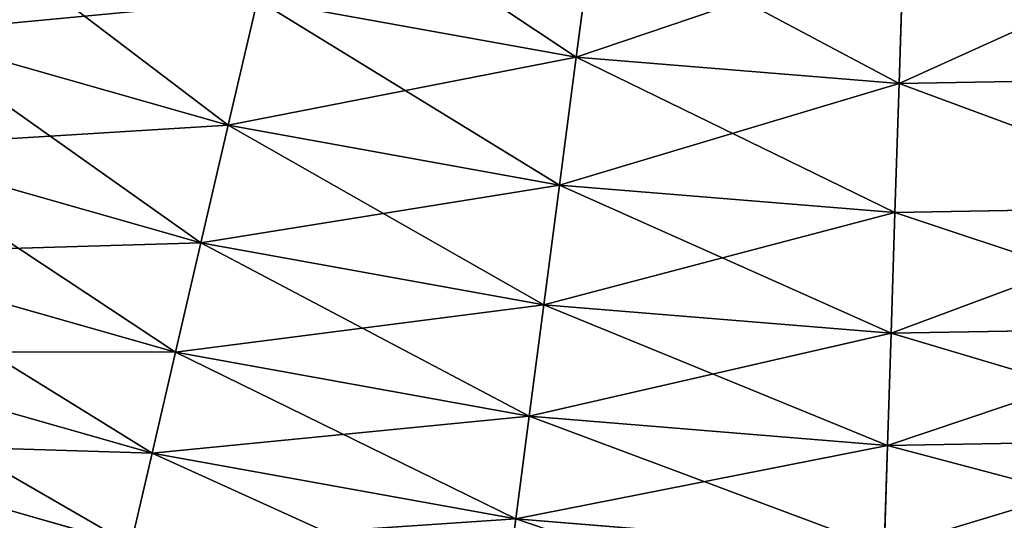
# Model space of a CAD drawing. Extents: x 5 to 965, y 4 to 104.
# Tile 11 of 256: x 43.73 to 55.25, y 9.81 to 15.68. Entities that reach past the tile are written whole.
import ezdxf

# ---------------------------------------------------------------- set-up
doc = ezdxf.new("R2010")
doc.units = 0
doc.layers.get('0').update_dxf_attribs({"color": 13, "linetype": 'CONTINUOUS'})

# ---------------------------------------------------------------- blocks, each defined once
blk = doc.blocks.new('COMPONENT_4')
for p, q in [((45.171, 13.255, 16.362), (44.963, 11.664, 18.22)), ((44.963, 11.664, 81.659), (45.171, 13.255, 83.518)), ((48.793, 12.961, 16.362), (48.742, 11.357, 18.22)), ((48.742, 11.357, 81.659), (48.793, 12.961, 83.518)), ((41.232, 12.34, 18.22), (40.89, 10.867, 20.155)), ((41.232, 12.34, 81.659), (40.89, 10.867, 79.725)), ((41.232, 12.34, 18.22), (44.963, 11.664, 18.22)), ((41.232, 12.34, 81.659), (44.963, 11.664, 81.659)), ((37.1, 11.946, 20.155), (40.89, 10.867, 20.155)), ((37.1, 11.946, 79.725), (40.89, 10.867, 79.725)), ((44.963, 11.664, 18.22), (44.767, 10.165, 20.155)), ((44.767, 10.165, 79.725), (44.963, 11.664, 81.659)), ((44.963, 11.664, 18.22), (48.742, 11.357, 18.22)), ((44.963, 11.664, 81.659), (48.742, 11.357, 81.659)), ((48.742, 11.357, 18.22), (52.533, 11.423, 18.22)), ((48.742, 11.357, 81.659), (52.533, 11.423, 81.659)), ((48.742, 11.357, 18.22), (48.694, 9.846, 20.155)), ((48.694, 9.846, 79.725), (48.742, 11.357, 81.659)), ((40.89, 10.867, 20.155), (40.569, 9.489, 22.161)), ((40.89, 10.867, 79.725), (40.569, 9.489, 77.718)), ((40.89, 10.867, 20.155), (44.767, 10.165, 20.155)), ((40.89, 10.867, 79.725), (44.767, 10.165, 79.725)), ((36.647, 10.606, 22.161), (40.569, 9.489, 22.161)), ((36.647, 10.606, 77.718), (40.569, 9.489, 77.718)), ((44.767, 10.165, 20.155), (44.583, 8.762, 22.161)), ((44.583, 8.762, 77.718), (44.767, 10.165, 79.725)), ((44.767, 10.165, 20.155), (48.694, 9.846, 20.155)), ((44.767, 10.165, 79.725), (48.694, 9.846, 79.725)), ((48.694, 9.846, 20.155), (52.633, 9.914, 20.155)), ((48.694, 9.846, 79.725), (52.633, 9.914, 79.725)), ((48.694, 9.846, 20.155), (48.648, 8.432, 22.161)), ((48.648, 8.432, 77.718), (48.694, 9.846, 79.725)), ((40.569, 9.489, 22.161), (40.272, 8.209, 24.235)), ((40.569, 9.489, 77.718), (40.272, 8.209, 75.645)), ((40.569, 9.489, 22.161), (44.583, 8.762, 22.161)), ((40.569, 9.489, 77.718), (44.583, 8.762, 77.718)), ((36.225, 9.361, 24.235), (40.272, 8.209, 24.235)), ((36.225, 9.361, 75.645), (40.272, 8.209, 75.645)), ((44.583, 8.762, 22.161), (44.413, 7.459, 24.235)), ((44.413, 7.459, 75.645), (44.583, 8.762, 77.718)), ((44.583, 8.762, 22.161), (48.648, 8.432, 22.161)), ((44.583, 8.762, 77.718), (48.648, 8.432, 77.718)), ((48.648, 8.432, 22.161), (48.607, 7.119, 24.235)), ((48.607, 7.119, 75.645), (48.648, 8.432, 77.718)), ((48.648, 8.432, 22.161), (52.727, 8.502, 22.161)), ((48.648, 8.432, 77.718), (52.727, 8.502, 77.718)), ((35.837, 8.214, 26.37), (39.998, 7.029, 26.37)), ((35.837, 8.214, 73.51), (39.998, 7.029, 73.51)), ((40.272, 8.209, 24.235), (39.998, 7.029, 26.37)), ((40.272, 8.209, 75.645), (39.998, 7.029, 73.51)), ((40.272, 8.209, 24.235), (44.413, 7.459, 24.235)), ((40.272, 8.209, 75.645), (44.413, 7.459, 75.645)), ((44.413, 7.459, 24.235), (44.255, 6.258, 26.37)), ((44.255, 6.258, 73.51), (44.413, 7.459, 75.645)), ((44.413, 7.459, 24.235), (48.607, 7.119, 24.235)), ((44.413, 7.459, 75.645), (48.607, 7.119, 75.645)), ((35.482, 7.167, 28.562), (39.748, 5.953, 28.562)), ((35.482, 7.167, 71.318), (39.748, 5.953, 71.318)), ((48.607, 7.119, 24.235), (52.814, 7.191, 24.235)), ((48.607, 7.119, 75.645), (52.814, 7.191, 75.645)), ((48.607, 7.119, 24.235), (48.568, 5.908, 26.37)), ((48.568, 5.908, 73.51), (48.607, 7.119, 75.645)), ((39.998, 7.029, 26.37), (39.748, 5.953, 28.562)), ((39.998, 7.029, 73.51), (39.748, 5.953, 71.318)), ((39.998, 7.029, 26.37), (44.255, 6.258, 26.37)), ((39.998, 7.029, 73.51), (44.255, 6.258, 73.51)), ((44.255, 6.258, 26.37), (44.112, 5.163, 28.562)), ((44.112, 5.163, 71.318), (44.255, 6.258, 73.51)), ((44.255, 6.258, 26.37), (48.568, 5.908, 26.37)), ((44.255, 6.258, 73.51), (48.568, 5.908, 73.51))]:
    blk.add_line(p, q)
mesh = blk.add_polyface()
corners = [(44.963, 11.664, 18.22), (41.595, 13.903, 16.362), (45.171, 13.255, 16.362), (41.232, 12.34, 18.22)]
mesh.append_faces([[corners[k] for k in face] for face in [(0, 1, 2), (1, 0, 3)]], dxfattribs={"vtx0": -1})
mesh = blk.add_polyface()
corners = [(45.171, 13.255, 83.518), (41.232, 12.34, 81.659), (44.963, 11.664, 81.659), (41.595, 13.903, 83.518)]
mesh.append_faces([[corners[k] for k in face] for face in [(0, 1, 2), (1, 0, 3)]], dxfattribs={"vtx0": -1})
mesh = blk.add_polyface()
corners = [(40.89, 10.867, 20.155), (37.585, 13.378, 18.22), (41.232, 12.34, 18.22), (37.1, 11.946, 20.155)]
mesh.append_faces([[corners[k] for k in face] for face in [(0, 1, 2), (1, 0, 3)]], dxfattribs={"vtx0": -1})
mesh = blk.add_polyface()
corners = [(41.232, 12.34, 81.659), (37.1, 11.946, 79.725), (40.89, 10.867, 79.725), (37.585, 13.378, 81.659)]
mesh.append_faces([[corners[k] for k in face] for face in [(0, 1, 2), (1, 0, 3)]], dxfattribs={"vtx0": -1})
mesh = blk.add_polyface()
corners = [(48.742, 11.357, 18.22), (45.171, 13.255, 16.362), (48.793, 12.961, 16.362), (44.963, 11.664, 18.22)]
mesh.append_faces([[corners[k] for k in face] for face in [(0, 1, 2), (1, 0, 3)]], dxfattribs={"vtx0": -1})
mesh = blk.add_polyface()
corners = [(48.793, 12.961, 83.518), (44.963, 11.664, 81.659), (48.742, 11.357, 81.659), (45.171, 13.255, 83.518)]
mesh.append_faces([[corners[k] for k in face] for face in [(0, 1, 2), (1, 0, 3)]], dxfattribs={"vtx0": -1})
mesh = blk.add_polyface()
corners = [(52.427, 13.024, 16.362), (48.742, 11.357, 18.22), (48.793, 12.961, 16.362), (52.533, 11.423, 18.22)]
mesh.append_faces([[corners[k] for k in face] for face in [(0, 1, 2), (1, 0, 3)]], dxfattribs={"vtx0": -1})
mesh = blk.add_polyface()
corners = [(52.427, 13.024, 83.518), (48.742, 11.357, 81.659), (52.533, 11.423, 81.659), (48.793, 12.961, 83.518)]
mesh.append_faces([[corners[k] for k in face] for face in [(0, 1, 2), (1, 0, 3)]], dxfattribs={"vtx0": -1})
mesh = blk.add_polyface()
corners = [(44.767, 10.165, 20.155), (41.232, 12.34, 18.22), (44.963, 11.664, 18.22), (40.89, 10.867, 20.155)]
mesh.append_faces([[corners[k] for k in face] for face in [(0, 1, 2), (1, 0, 3)]], dxfattribs={"vtx0": -1})
mesh = blk.add_polyface()
corners = [(44.963, 11.664, 81.659), (40.89, 10.867, 79.725), (44.767, 10.165, 79.725), (41.232, 12.34, 81.659)]
mesh.append_faces([[corners[k] for k in face] for face in [(0, 1, 2), (1, 0, 3)]], dxfattribs={"vtx0": -1})
mesh = blk.add_polyface()
corners = [(40.569, 9.489, 22.161), (37.1, 11.946, 20.155), (40.89, 10.867, 20.155), (36.647, 10.606, 22.161)]
mesh.append_faces([[corners[k] for k in face] for face in [(0, 1, 2), (1, 0, 3)]], dxfattribs={"vtx0": -1})
mesh = blk.add_polyface()
corners = [(40.89, 10.867, 79.725), (36.647, 10.606, 77.718), (40.569, 9.489, 77.718), (37.1, 11.946, 79.725)]
mesh.append_faces([[corners[k] for k in face] for face in [(0, 1, 2), (1, 0, 3)]], dxfattribs={"vtx0": -1})
mesh = blk.add_polyface()
corners = [(48.694, 9.846, 20.155), (44.963, 11.664, 18.22), (48.742, 11.357, 18.22), (44.767, 10.165, 20.155)]
mesh.append_faces([[corners[k] for k in face] for face in [(0, 1, 2), (1, 0, 3)]], dxfattribs={"vtx0": -1})
mesh = blk.add_polyface()
corners = [(48.742, 11.357, 81.659), (44.767, 10.165, 79.725), (48.694, 9.846, 79.725), (44.963, 11.664, 81.659)]
mesh.append_faces([[corners[k] for k in face] for face in [(0, 1, 2), (1, 0, 3)]], dxfattribs={"vtx0": -1})
mesh = blk.add_polyface()
corners = [(52.633, 9.914, 20.155), (48.742, 11.357, 18.22), (52.533, 11.423, 18.22), (48.694, 9.846, 20.155)]
mesh.append_faces([[corners[k] for k in face] for face in [(0, 1, 2), (1, 0, 3)]], dxfattribs={"vtx0": -1})
mesh = blk.add_polyface()
corners = [(52.633, 9.914, 79.725), (48.742, 11.357, 81.659), (48.694, 9.846, 79.725), (52.533, 11.423, 81.659)]
mesh.append_faces([[corners[k] for k in face] for face in [(0, 1, 2), (1, 0, 3)]], dxfattribs={"vtx0": -1})
mesh = blk.add_polyface()
corners = [(44.583, 8.762, 22.161), (40.89, 10.867, 20.155), (44.767, 10.165, 20.155), (40.569, 9.489, 22.161)]
mesh.append_faces([[corners[k] for k in face] for face in [(0, 1, 2), (1, 0, 3)]], dxfattribs={"vtx0": -1})
mesh = blk.add_polyface()
corners = [(44.767, 10.165, 79.725), (40.569, 9.489, 77.718), (44.583, 8.762, 77.718), (40.89, 10.867, 79.725)]
mesh.append_faces([[corners[k] for k in face] for face in [(0, 1, 2), (1, 0, 3)]], dxfattribs={"vtx0": -1})
mesh = blk.add_polyface()
corners = [(40.272, 8.209, 24.235), (36.647, 10.606, 22.161), (40.569, 9.489, 22.161), (36.225, 9.361, 24.235)]
mesh.append_faces([[corners[k] for k in face] for face in [(0, 1, 2), (1, 0, 3)]], dxfattribs={"vtx0": -1})
mesh = blk.add_polyface()
corners = [(40.569, 9.489, 77.718), (36.225, 9.361, 75.645), (40.272, 8.209, 75.645), (36.647, 10.606, 77.718)]
mesh.append_faces([[corners[k] for k in face] for face in [(0, 1, 2), (1, 0, 3)]], dxfattribs={"vtx0": -1})
mesh = blk.add_polyface()
corners = [(48.648, 8.432, 22.161), (44.767, 10.165, 20.155), (48.694, 9.846, 20.155), (44.583, 8.762, 22.161)]
mesh.append_faces([[corners[k] for k in face] for face in [(0, 1, 2), (1, 0, 3)]], dxfattribs={"vtx0": -1})
mesh = blk.add_polyface()
corners = [(48.694, 9.846, 79.725), (44.583, 8.762, 77.718), (48.648, 8.432, 77.718), (44.767, 10.165, 79.725)]
mesh.append_faces([[corners[k] for k in face] for face in [(0, 1, 2), (1, 0, 3)]], dxfattribs={"vtx0": -1})
mesh = blk.add_polyface()
corners = [(52.727, 8.502, 22.161), (48.694, 9.846, 20.155), (52.633, 9.914, 20.155), (48.648, 8.432, 22.161)]
mesh.append_faces([[corners[k] for k in face] for face in [(0, 1, 2), (1, 0, 3)]], dxfattribs={"vtx0": -1})
mesh = blk.add_polyface()
corners = [(52.633, 9.914, 79.725), (48.648, 8.432, 77.718), (52.727, 8.502, 77.718), (48.694, 9.846, 79.725)]
mesh.append_faces([[corners[k] for k in face] for face in [(0, 1, 2), (1, 0, 3)]], dxfattribs={"vtx0": -1})
mesh = blk.add_polyface()
corners = [(44.413, 7.459, 24.235), (40.569, 9.489, 22.161), (44.583, 8.762, 22.161), (40.272, 8.209, 24.235)]
mesh.append_faces([[corners[k] for k in face] for face in [(0, 1, 2), (1, 0, 3)]], dxfattribs={"vtx0": -1})
mesh = blk.add_polyface()
corners = [(44.583, 8.762, 77.718), (40.272, 8.209, 75.645), (44.413, 7.459, 75.645), (40.569, 9.489, 77.718)]
mesh.append_faces([[corners[k] for k in face] for face in [(0, 1, 2), (1, 0, 3)]], dxfattribs={"vtx0": -1})
mesh = blk.add_polyface()
corners = [(39.998, 7.029, 26.37), (36.225, 9.361, 24.235), (40.272, 8.209, 24.235), (35.837, 8.214, 26.37)]
mesh.append_faces([[corners[k] for k in face] for face in [(0, 1, 2), (1, 0, 3)]], dxfattribs={"vtx0": -1})
mesh = blk.add_polyface()
corners = [(40.272, 8.209, 75.645), (35.837, 8.214, 73.51), (39.998, 7.029, 73.51), (36.225, 9.361, 75.645)]
mesh.append_faces([[corners[k] for k in face] for face in [(0, 1, 2), (1, 0, 3)]], dxfattribs={"vtx0": -1})
mesh = blk.add_polyface()
corners = [(48.607, 7.119, 24.235), (44.583, 8.762, 22.161), (48.648, 8.432, 22.161), (44.413, 7.459, 24.235)]
mesh.append_faces([[corners[k] for k in face] for face in [(0, 1, 2), (1, 0, 3)]], dxfattribs={"vtx0": -1})
mesh = blk.add_polyface()
corners = [(48.648, 8.432, 77.718), (44.413, 7.459, 75.645), (48.607, 7.119, 75.645), (44.583, 8.762, 77.718)]
mesh.append_faces([[corners[k] for k in face] for face in [(0, 1, 2), (1, 0, 3)]], dxfattribs={"vtx0": -1})
mesh = blk.add_polyface()
corners = [(52.814, 7.191, 24.235), (48.648, 8.432, 22.161), (52.727, 8.502, 22.161), (48.607, 7.119, 24.235)]
mesh.append_faces([[corners[k] for k in face] for face in [(0, 1, 2), (1, 0, 3)]], dxfattribs={"vtx0": -1})
mesh = blk.add_polyface()
corners = [(52.727, 8.502, 77.718), (48.607, 7.119, 75.645), (52.814, 7.191, 75.645), (48.648, 8.432, 77.718)]
mesh.append_faces([[corners[k] for k in face] for face in [(0, 1, 2), (1, 0, 3)]], dxfattribs={"vtx0": -1})
mesh = blk.add_polyface()
corners = [(39.748, 5.953, 28.562), (35.837, 8.214, 26.37), (39.998, 7.029, 26.37), (35.482, 7.167, 28.562)]
mesh.append_faces([[corners[k] for k in face] for face in [(0, 1, 2), (1, 0, 3)]], dxfattribs={"vtx0": -1})
mesh = blk.add_polyface()
corners = [(39.998, 7.029, 73.51), (35.482, 7.167, 71.318), (39.748, 5.953, 71.318), (35.837, 8.214, 73.51)]
mesh.append_faces([[corners[k] for k in face] for face in [(0, 1, 2), (1, 0, 3)]], dxfattribs={"vtx0": -1})
mesh = blk.add_polyface()
corners = [(44.255, 6.258, 26.37), (40.272, 8.209, 24.235), (44.413, 7.459, 24.235), (39.998, 7.029, 26.37)]
mesh.append_faces([[corners[k] for k in face] for face in [(0, 1, 2), (1, 0, 3)]], dxfattribs={"vtx0": -1})
mesh = blk.add_polyface()
corners = [(44.413, 7.459, 75.645), (39.998, 7.029, 73.51), (44.255, 6.258, 73.51), (40.272, 8.209, 75.645)]
mesh.append_faces([[corners[k] for k in face] for face in [(0, 1, 2), (1, 0, 3)]], dxfattribs={"vtx0": -1})
mesh = blk.add_polyface()
corners = [(48.568, 5.908, 26.37), (44.413, 7.459, 24.235), (48.607, 7.119, 24.235), (44.255, 6.258, 26.37)]
mesh.append_faces([[corners[k] for k in face] for face in [(0, 1, 2), (1, 0, 3)]], dxfattribs={"vtx0": -1})
mesh = blk.add_polyface()
corners = [(48.607, 7.119, 75.645), (44.255, 6.258, 73.51), (48.568, 5.908, 73.51), (44.413, 7.459, 75.645)]
mesh.append_faces([[corners[k] for k in face] for face in [(0, 1, 2), (1, 0, 3)]], dxfattribs={"vtx0": -1})
mesh = blk.add_polyface()
corners = [(39.523, 4.983, 30.806), (35.482, 7.167, 28.562), (39.748, 5.953, 28.562), (35.163, 6.224, 30.806)]
mesh.append_faces([[corners[k] for k in face] for face in [(0, 1, 2), (1, 0, 3)]], dxfattribs={"vtx0": -1})
mesh = blk.add_polyface()
corners = [(39.748, 5.953, 71.318), (35.163, 6.224, 69.074), (39.523, 4.983, 69.074), (35.482, 7.167, 71.318)]
mesh.append_faces([[corners[k] for k in face] for face in [(0, 1, 2), (1, 0, 3)]], dxfattribs={"vtx0": -1})
mesh = blk.add_polyface()
corners = [(52.894, 5.982, 26.37), (48.607, 7.119, 24.235), (52.814, 7.191, 24.235), (48.568, 5.908, 26.37)]
mesh.append_faces([[corners[k] for k in face] for face in [(0, 1, 2), (1, 0, 3)]], dxfattribs={"vtx0": -1})
mesh = blk.add_polyface()
corners = [(52.814, 7.191, 75.645), (48.568, 5.908, 73.51), (52.894, 5.982, 73.51), (48.607, 7.119, 75.645)]
mesh.append_faces([[corners[k] for k in face] for face in [(0, 1, 2), (1, 0, 3)]], dxfattribs={"vtx0": -1})
mesh = blk.add_polyface()
corners = [(44.112, 5.163, 28.562), (39.998, 7.029, 26.37), (44.255, 6.258, 26.37), (39.748, 5.953, 28.562)]
mesh.append_faces([[corners[k] for k in face] for face in [(0, 1, 2), (1, 0, 3)]], dxfattribs={"vtx0": -1})
mesh = blk.add_polyface()
corners = [(44.255, 6.258, 73.51), (39.748, 5.953, 71.318), (44.112, 5.163, 71.318), (39.998, 7.029, 73.51)]
mesh.append_faces([[corners[k] for k in face] for face in [(0, 1, 2), (1, 0, 3)]], dxfattribs={"vtx0": -1})
mesh = blk.add_polyface()
corners = [(48.533, 4.804, 28.562), (44.255, 6.258, 26.37), (48.568, 5.908, 26.37), (44.112, 5.163, 28.562)]
mesh.append_faces([[corners[k] for k in face] for face in [(0, 1, 2), (1, 0, 3)]], dxfattribs={"vtx0": -1})
mesh = blk.add_polyface()
corners = [(48.568, 5.908, 73.51), (44.112, 5.163, 71.318), (48.533, 4.804, 71.318), (44.255, 6.258, 73.51)]
mesh.append_faces([[corners[k] for k in face] for face in [(0, 1, 2), (1, 0, 3)]], dxfattribs={"vtx0": -1})
blk = doc.blocks.new('COMPONENT_5')
blk.add_blockref('COMPONENT_4', (0, 0))
blk = doc.blocks.new('GROUP_9')
blk.add_blockref('COMPONENT_5', (-80, 0))
blk = doc.blocks.new('GROUP_14')
blk.add_blockref('GROUP_9', (79.918, 0))

msp = doc.modelspace()

# ---------------------------------------------------------------- block references
msp.add_blockref('GROUP_14', (5.361, 3.573, 2.908))

doc.saveas('drawing.dxf')
